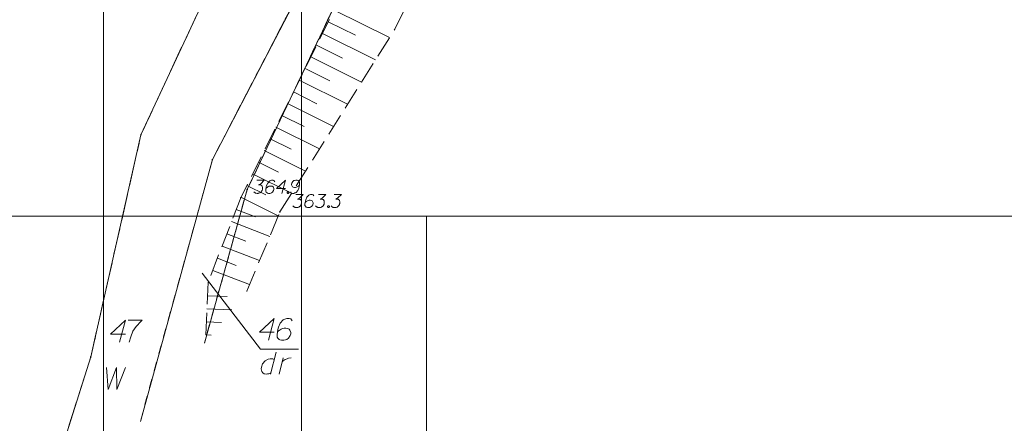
# Model space of a CAD drawing. Header units: metres. Extents: x 5554594 to 5556205, y 5636132 to 5636668.
# Tile 113 of 168: x 5555389 to 5555445, y 5636362 to 5636385. Entities that reach past the tile are written whole.
import ezdxf

# ---------------------------------------------------------------- set-up
doc = ezdxf.new("R2010")
doc.units = ezdxf.units.M
doc.header["$MEASUREMENT"] = 0
doc.header["$XCLIPFRAME"] = 0
for name, pattern in [('PRZER1-1', [2, 1, -1]), ('PRZER2_5-1', [3.5, 2.5, -1]), ('PRZER3-1', [4, 3, -1])]:
    doc.linetypes.add(name, pattern=pattern)
doc.layers.add('#RAMKA', color=7, linetype='Continuous', lineweight=18)
doc.layers.add('#RASTER', color=7, linetype='Continuous', lineweight=18)
for name, color, linetype, lineweight, true_color in [('GEPPGD', 96, 'Continuous', 18, 0x008000), ('GESDZI', 18, 'Continuous', 18, 0x0a0909), ('GESDZI_O', 18, 'Continuous', 18, 0x0a0909), ('GESKKL', 96, 'PRZER3-1', 18, 0x008000), ('GESUZY', 96, 'PRZER1-1', 18, 0x008000), ('GESUZY_O', 96, 'PRZER1-1', 18, 0x008000), ('GSPWPN', 18, 'Continuous', 18, 0x0a0909), ('GSPWPN_O', 18, 'Continuous', 18, 0x0a0909), ('GSSZSN', 18, 'PRZER2_5-1', 18, 0x0a0909)]:
    doc.layers.add(name, color=color, linetype=linetype, lineweight=lineweight, true_color=true_color)
picture_1 = doc.add_image_def('image1.tif', size_in_pixel=(18897, 11811))
picture_2 = doc.add_image_def('image2.tif', size_in_pixel=(18897, 11811))

# ---------------------------------------------------------------- blocks, each defined once
blk = doc.blocks.new('KOLO_2')
blk.add_hatch(color=0).paths.add_polyline_path([(0, -0.5), (-0.12941, -0.482963), (-0.25, -0.433013), (-0.353553, -0.353553), (-0.433013, -0.25), (-0.482963, -0.12941), (-0.5, 0), (-0.482963, 0.12941), (-0.433013, 0.25), (-0.353553, 0.353553), (-0.25, 0.433013), (-0.12941, 0.482963), (0, 0.5), (0.12941, 0.482963), (0.25, 0.433013), (0.353553, 0.353553), (0.433013, 0.25), (0.482963, 0.12941), (0.5, 0), (0.482963, -0.12941), (0.433013, -0.25), (0.353553, -0.353553), (0.25, -0.433013), (0.12941, -0.482963)])
blk = doc.blocks.new('EPPGN')
blk.add_hatch(color=0).paths.add_polyline_path([(0, -0.09), (-0.027812, -0.085595), (-0.052901, -0.072812), (-0.072812, -0.052901), (-0.085595, -0.027812), (-0.09, 0), (-0.085595, 0.027812), (-0.072812, 0.052901), (-0.052901, 0.072812), (-0.027812, 0.085595), (0, 0.09), (0.027812, 0.085595), (0.052901, 0.072812), (0.072812, 0.052901), (0.085595, 0.027812), (0.09, 0), (0.085595, -0.027812), (0.072812, -0.052901), (0.052901, -0.072812), (0.027812, -0.085595)])
blk = doc.blocks.new('*U1659')
at = {"layer": 'GESUZY_O', "color": 96, "linetype": 'ByBlock', "lineweight": 18, "true_color": 0x008000}
blk.add_line((5555403.227, 5636365.927), (5555402.902, 5636364.677), dxfattribs=at)
at = {"layer": 'GESUZY_O', "color": 96, "linetype": 'ByBlock', "lineweight": 18, "true_color": 0x008000, "flags": 128}
blk.add_lwpolyline([(5555403.119, 5636365.513), (5555403.05, 5636365.553), (5555402.883, 5636365.553), (5555402.784, 5636365.533), (5555402.607, 5636365.434), (5555402.459, 5636365.257), (5555402.391, 5636365.07), (5555402.381, 5636364.972), (5555402.391, 5636364.893), (5555402.42, 5636364.824), (5555402.479, 5636364.746), (5555402.548, 5636364.696), (5555402.656, 5636364.677), (5555402.735, 5636364.686), (5555402.814, 5636364.696), (5555402.922, 5636364.755)], dxfattribs=at)
blk = doc.blocks.new('*U1660')
at = {"layer": 'GESUZY_O', "color": 96, "linetype": 'ByBlock', "lineweight": 18, "true_color": 0x008000}
blk.add_line((5555403.394, 5636364.677), (5555403.64, 5636365.612), dxfattribs=at)
at = {"layer": 'GESUZY_O', "color": 96, "linetype": 'ByBlock', "lineweight": 18, "true_color": 0x008000, "flags": 128}
blk.add_lwpolyline([(5555403.581, 5636365.385), (5555403.631, 5636365.425), (5555403.739, 5636365.503), (5555403.857, 5636365.553), (5555403.945, 5636365.582), (5555404.083, 5636365.612)], dxfattribs=at)

msp = doc.modelspace()

# ---------------------------------------------------------------- linework, layer by layer
at = {"layer": '#RAMKA', "color": 7, "linetype": 'Continuous', "lineweight": 18, "flags": 128}
for points in [[(5555567.543, 5636516.686), (5555567.543, 5636373.686), (5555311.77, 5636373.686), (5555311.77, 5636516.686), (5555567.543, 5636516.686)], [(5555132.537, 5636373.686), (5555132.537, 5636169.686), (5555411.815, 5636169.686), (5555411.815, 5636373.686), (5555132.537, 5636373.686)]]:
    msp.add_lwpolyline(points, close=True, dxfattribs=at)
at = {"layer": 'GESDZI', "color": 96, "linetype": 'Continuous', "lineweight": 18, "flags": 128}
for points in [[(5555498.831, 5636497.826), (5555497.916, 5636495.121), (5555494.886, 5636489.995), (5555492.02, 5636486.875), (5555487.899, 5636483.58), (5555479.095, 5636477.123), (5555476.226, 5636474.148), (5555473.057, 5636465.855), (5555470.67, 5636460.65), (5555463.042, 5636442.883), (5555458.424, 5636436.43), (5555450.581, 5636426.255), (5555436.482, 5636415.046), (5555422.948, 5636405.301), (5555415.395, 5636399.944), (5555410.221, 5636395.159), (5555404.633, 5636386.632), (5555399.591, 5636376.915), (5555395.485, 5636361.975)], [(5555395.485, 5636361.975), (5555399.591, 5636376.915), (5555404.633, 5636386.632), (5555410.221, 5636395.159), (5555415.395, 5636399.944), (5555422.948, 5636405.301), (5555436.482, 5636415.046), (5555450.581, 5636426.255), (5555458.424, 5636436.43), (5555463.042, 5636442.883), (5555470.67, 5636460.65), (5555472.46, 5636456.89), (5555469.38, 5636450.93), (5555457.42, 5636431.35), (5555451.21, 5636424.13), (5555441.83, 5636417.85), (5555424.78, 5636404.45), (5555410.8, 5636392.86), (5555407.98, 5636388.69), (5555401.58, 5636375.21), (5555399.135, 5636366.433)], [(5555399.135, 5636366.433), (5555401.58, 5636375.21), (5555407.98, 5636388.69), (5555410.8, 5636392.86), (5555424.78, 5636404.45), (5555441.83, 5636417.85), (5555451.21, 5636424.13), (5555457.42, 5636431.35), (5555469.38, 5636450.93), (5555472.46, 5636456.89), (5555487.39, 5636447.84), (5555495.36, 5636441.79), (5555512.96, 5636426.69), (5555500.39, 5636427.61), (5555493.74, 5636426.2), (5555492.33, 5636424.58), (5555491.43, 5636422.53), (5555488.92, 5636412.93), (5555484.75, 5636396.97), (5555483.807, 5636393.359)], [(5555325.26, 5636314.3), (5555342.54, 5636360.36), (5555356.08, 5636382.6), (5555384.32, 5636411.24), (5555401.076, 5636390.282), (5555395.519, 5636378.339), (5555392.657, 5636365.659), (5555388.979, 5636354.029)], [(5555388.979, 5636354.029), (5555392.657, 5636365.659), (5555395.519, 5636378.339), (5555401.076, 5636390.282)]]:
    msp.add_lwpolyline(points, dxfattribs=at)
at = {"layer": 'GESDZI_O', "color": 7, "linetype": 'Continuous', "lineweight": 18, "flags": 128}
msp.add_lwpolyline([(5555404.508, 5636366.107), (5555402.337, 5636366.107), (5555399.012, 5636370.431)], dxfattribs=at)
at = {"layer": 'GESDZI_O', "color": 96, "linetype": 'Continuous', "lineweight": 18, "flags": 128}
for points in [[(5555394.627, 5636366.961), (5555393.781, 5636366.961), (5555394.627, 5636367.748), (5555394.293, 5636366.498)], [(5555394.795, 5636367.748), (5555395.582, 5636367.748), (5555395.533, 5636367.699), (5555395.247, 5636367.394), (5555395.05, 5636367.118), (5555394.932, 5636366.793), (5555394.854, 5636366.498)], [(5555403.126, 5636367.068), (5555402.279, 5636367.068), (5555403.126, 5636367.855), (5555402.791, 5636366.605)], [(5555404.139, 5636367.717), (5555404.061, 5636367.825), (5555403.972, 5636367.855), (5555403.834, 5636367.855), (5555403.736, 5636367.816), (5555403.677, 5636367.796), (5555403.627, 5636367.766), (5555403.47, 5636367.589), (5555403.362, 5636367.353), (5555403.332, 5636367.225), (5555403.293, 5636366.94), (5555403.293, 5636366.792), (5555403.332, 5636366.733), (5555403.411, 5636366.654), (5555403.441, 5636366.635), (5555403.539, 5636366.605), (5555403.667, 5636366.605), (5555403.765, 5636366.625), (5555403.834, 5636366.644), (5555403.933, 5636366.723), (5555404.031, 5636366.881), (5555404.061, 5636366.979), (5555404.061, 5636367.058), (5555404.011, 5636367.186), (5555403.972, 5636367.235), (5555403.903, 5636367.274), (5555403.785, 5636367.304), (5555403.696, 5636367.304), (5555403.588, 5636367.274), (5555403.519, 5636367.245), (5555403.401, 5636367.166), (5555403.342, 5636367.117), (5555403.313, 5636367.087)]]:
    msp.add_lwpolyline(points, dxfattribs=at)
at = {"layer": 'GESKKL', "color": 96, "linetype": 'PRZER3-1', "lineweight": 18, "ltscale": 0.5, "true_color": 0x008000}
msp.add_lwpolyline([(5555388.979, 5636354.029), (5555392.657, 5636365.659), (5555395.519, 5636378.339), (5555401.076, 5636390.282), (5555384.32, 5636411.24), (5555356.08, 5636382.6), (5555342.54, 5636360.36), (5555325.26, 5636314.3), (5555327.28, 5636313.21), (5555358.339, 5636293.784), (5555360.401, 5636298.993), (5555368.852, 5636315.791), (5555371.456, 5636320.171)], dxfattribs=at)
at = {"layer": 'GESUZY', "color": 96, "linetype": 'PRZER1-1', "lineweight": 18, "ltscale": 0.5, "true_color": 0x008000}
for points in [[(5555388.979, 5636354.029), (5555392.657, 5636365.659), (5555395.519, 5636378.339), (5555401.076, 5636390.282), (5555404.073, 5636395.02), (5555409.758, 5636401.08), (5555415.606, 5636406.363), (5555423.635, 5636411.745), (5555430.735, 5636417.459), (5555447.06, 5636429.289), (5555454.524, 5636438.193), (5555464.207, 5636454.062), (5555467.116, 5636460.589), (5555468.332, 5636465.003), (5555472.295, 5636474.764), (5555473.727, 5636476.915), (5555478.789, 5636482.309), (5555486.827, 5636487.153), (5555491.335, 5636490.878), (5555494.572, 5636495.113), (5555496.203, 5636499.774)], [(5555498.831, 5636497.826), (5555497.916, 5636495.121), (5555494.886, 5636489.995), (5555492.02, 5636486.875), (5555487.899, 5636483.58), (5555479.095, 5636477.123), (5555476.226, 5636474.148), (5555473.057, 5636465.855), (5555470.67, 5636460.65), (5555463.042, 5636442.883), (5555458.424, 5636436.43), (5555450.581, 5636426.255), (5555436.482, 5636415.046), (5555422.948, 5636405.301), (5555415.395, 5636399.944), (5555410.221, 5636395.159), (5555404.633, 5636386.632), (5555399.591, 5636376.915), (5555395.485, 5636361.975)], [(5555395.485, 5636361.975), (5555399.591, 5636376.915), (5555404.633, 5636386.632), (5555410.221, 5636395.159), (5555415.395, 5636399.944), (5555422.948, 5636405.301), (5555436.482, 5636415.046), (5555450.581, 5636426.255), (5555458.424, 5636436.43), (5555463.042, 5636442.883), (5555470.67, 5636460.65), (5555472.46, 5636456.89), (5555469.38, 5636450.93), (5555457.42, 5636431.35), (5555451.21, 5636424.13), (5555441.83, 5636417.85), (5555424.78, 5636404.45), (5555410.8, 5636392.86), (5555407.98, 5636388.69), (5555401.58, 5636375.21), (5555399.135, 5636366.433)], [(5555399.135, 5636366.433), (5555401.58, 5636375.21), (5555407.98, 5636388.69), (5555410.8, 5636392.86), (5555424.78, 5636404.45), (5555441.83, 5636417.85), (5555451.21, 5636424.13), (5555457.42, 5636431.35), (5555469.38, 5636450.93), (5555472.46, 5636456.89), (5555487.39, 5636447.84), (5555495.36, 5636441.79), (5555512.96, 5636426.69), (5555500.39, 5636427.61), (5555493.74, 5636426.2), (5555492.33, 5636424.58), (5555491.43, 5636422.53)], [(5555388.979, 5636354.029), (5555392.657, 5636365.659), (5555395.519, 5636378.339), (5555401.076, 5636390.282), (5555384.32, 5636411.24), (5555356.08, 5636382.6), (5555342.54, 5636360.36), (5555325.26, 5636314.3), (5555327.28, 5636313.21), (5555358.339, 5636293.784), (5555360.401, 5636298.993), (5555368.852, 5636315.791), (5555371.456, 5636320.171)]]:
    msp.add_lwpolyline(points, dxfattribs=at)
at = {"layer": 'GESUZY_O', "color": 96, "linetype": 'Continuous', "lineweight": 18, "true_color": 0x008000, "flags": 128}
msp.add_lwpolyline([(5555393.559, 5636365.053), (5555393.638, 5636363.803), (5555394.121, 5636365.053), (5555394.15, 5636363.803), (5555394.642, 5636365.053)], dxfattribs=at)
at = {"layer": 'GSPWPN_O', "color": 7, "linetype": 'Continuous', "lineweight": 18, "flags": 128}
for points in [[(5555402.131, 5636375.74), (5555402.545, 5636375.74), (5555402.35, 5636375.539), (5555402.22, 5636375.474), (5555402.326, 5636375.474), (5555402.35, 5636375.468), (5555402.362, 5636375.462), (5555402.373, 5636375.457), (5555402.385, 5636375.451), (5555402.409, 5636375.433), (5555402.421, 5636375.415), (5555402.432, 5636375.398), (5555402.438, 5636375.38), (5555402.45, 5636375.338), (5555402.456, 5636375.303), (5555402.456, 5636375.285), (5555402.456, 5636375.262), (5555402.45, 5636375.226), (5555402.444, 5636375.203), (5555402.438, 5636375.179), (5555402.432, 5636375.161), (5555402.427, 5636375.149), (5555402.421, 5636375.138), (5555402.415, 5636375.126), (5555402.403, 5636375.108), (5555402.385, 5636375.084), (5555402.368, 5636375.067), (5555402.356, 5636375.055), (5555402.338, 5636375.043), (5555402.32, 5636375.031), (5555402.297, 5636375.02), (5555402.285, 5636375.014), (5555402.243, 5636375.002), (5555402.208, 5636374.996), (5555402.184, 5636374.99), (5555402.143, 5636374.99), (5555402.096, 5636374.996), (5555402.078, 5636375.002), (5555402.06, 5636375.008), (5555402.043, 5636375.014), (5555402.025, 5636375.025), (5555402.007, 5636375.037), (5555401.978, 5636375.061), (5555401.96, 5636375.084)], [(5555403.153, 5636375.657), (5555403.106, 5636375.722), (5555403.052, 5636375.74), (5555402.97, 5636375.74), (5555402.911, 5636375.716), (5555402.875, 5636375.705), (5555402.846, 5636375.687), (5555402.751, 5636375.581), (5555402.686, 5636375.439), (5555402.669, 5636375.362), (5555402.645, 5636375.191), (5555402.645, 5636375.102), (5555402.669, 5636375.067), (5555402.716, 5636375.02), (5555402.734, 5636375.008), (5555402.793, 5636374.99), (5555402.869, 5636374.99), (5555402.928, 5636375.002), (5555402.97, 5636375.014), (5555403.029, 5636375.061), (5555403.088, 5636375.155), (5555403.106, 5636375.214), (5555403.106, 5636375.262), (5555403.076, 5636375.338), (5555403.052, 5636375.368), (5555403.011, 5636375.392), (5555402.94, 5636375.409), (5555402.887, 5636375.409), (5555402.822, 5636375.392), (5555402.781, 5636375.374), (5555402.71, 5636375.327), (5555402.675, 5636375.297), (5555402.657, 5636375.279)], [(5555403.761, 5636375.268), (5555403.253, 5636375.268), (5555403.761, 5636375.74), (5555403.56, 5636374.99)], [(5555404.062, 5636375.073), (5555404.109, 5636375.008), (5555404.163, 5636374.99), (5555404.245, 5636374.99), (5555404.304, 5636375.014), (5555404.34, 5636375.025), (5555404.369, 5636375.043), (5555404.464, 5636375.149), (5555404.529, 5636375.291), (5555404.546, 5636375.368), (5555404.57, 5636375.539), (5555404.57, 5636375.628), (5555404.546, 5636375.663), (5555404.499, 5636375.71), (5555404.481, 5636375.722), (5555404.422, 5636375.74), (5555404.346, 5636375.74), (5555404.287, 5636375.728), (5555404.245, 5636375.716), (5555404.186, 5636375.669), (5555404.127, 5636375.575), (5555404.109, 5636375.516), (5555404.109, 5636375.468), (5555404.139, 5636375.392), (5555404.163, 5636375.362), (5555404.204, 5636375.338), (5555404.275, 5636375.321), (5555404.328, 5636375.321), (5555404.393, 5636375.338), (5555404.434, 5636375.356), (5555404.505, 5636375.403), (5555404.541, 5636375.433), (5555404.558, 5636375.451)], [(5555403.897, 5636375.09), (5555403.926, 5636375.09), (5555403.944, 5636375.079), (5555403.962, 5636375.055), (5555403.962, 5636375.025), (5555403.944, 5636375.002), (5555403.926, 5636374.99), (5555403.897, 5636374.99), (5555403.879, 5636375.002), (5555403.861, 5636375.025), (5555403.861, 5636375.055), (5555403.879, 5636375.079), (5555403.897, 5636375.09)], [(5555404.361, 5636374.93), (5555404.775, 5636374.93), (5555404.58, 5636374.729), (5555404.45, 5636374.664), (5555404.556, 5636374.664), (5555404.58, 5636374.658), (5555404.592, 5636374.652), (5555404.603, 5636374.647), (5555404.615, 5636374.641), (5555404.639, 5636374.623), (5555404.651, 5636374.605), (5555404.662, 5636374.588), (5555404.668, 5636374.57), (5555404.68, 5636374.528), (5555404.686, 5636374.493), (5555404.686, 5636374.475), (5555404.686, 5636374.452), (5555404.68, 5636374.416), (5555404.674, 5636374.393), (5555404.668, 5636374.369), (5555404.662, 5636374.351), (5555404.657, 5636374.339), (5555404.651, 5636374.328), (5555404.645, 5636374.316), (5555404.633, 5636374.298), (5555404.615, 5636374.274), (5555404.598, 5636374.257), (5555404.586, 5636374.245), (5555404.568, 5636374.233), (5555404.55, 5636374.221), (5555404.527, 5636374.21), (5555404.515, 5636374.204), (5555404.473, 5636374.192), (5555404.438, 5636374.186), (5555404.414, 5636374.18), (5555404.373, 5636374.18), (5555404.326, 5636374.186), (5555404.308, 5636374.192), (5555404.29, 5636374.198), (5555404.273, 5636374.204), (5555404.255, 5636374.215), (5555404.237, 5636374.227), (5555404.208, 5636374.251), (5555404.19, 5636374.274)], [(5555405.383, 5636374.847), (5555405.336, 5636374.912), (5555405.282, 5636374.93), (5555405.2, 5636374.93), (5555405.141, 5636374.906), (5555405.105, 5636374.895), (5555405.076, 5636374.877), (5555404.981, 5636374.771), (5555404.916, 5636374.629), (5555404.899, 5636374.552), (5555404.875, 5636374.381), (5555404.875, 5636374.292), (5555404.899, 5636374.257), (5555404.946, 5636374.21), (5555404.964, 5636374.198), (5555405.023, 5636374.18), (5555405.099, 5636374.18), (5555405.158, 5636374.192), (5555405.2, 5636374.204), (5555405.259, 5636374.251), (5555405.318, 5636374.345), (5555405.336, 5636374.404), (5555405.336, 5636374.452), (5555405.306, 5636374.528), (5555405.282, 5636374.558), (5555405.241, 5636374.582), (5555405.17, 5636374.599), (5555405.117, 5636374.599), (5555405.052, 5636374.582), (5555405.011, 5636374.564), (5555404.94, 5636374.517), (5555404.905, 5636374.487), (5555404.887, 5636374.469)], [(5555405.654, 5636374.93), (5555406.068, 5636374.93), (5555405.873, 5636374.729), (5555405.743, 5636374.664), (5555405.849, 5636374.664), (5555405.873, 5636374.658), (5555405.885, 5636374.652), (5555405.897, 5636374.647), (5555405.908, 5636374.641), (5555405.932, 5636374.623), (5555405.944, 5636374.605), (5555405.956, 5636374.588), (5555405.962, 5636374.57), (5555405.973, 5636374.528), (5555405.979, 5636374.493), (5555405.979, 5636374.475), (5555405.979, 5636374.452), (5555405.973, 5636374.416), (5555405.967, 5636374.393), (5555405.962, 5636374.369), (5555405.956, 5636374.351), (5555405.95, 5636374.339), (5555405.944, 5636374.328), (5555405.938, 5636374.316), (5555405.926, 5636374.298), (5555405.908, 5636374.274), (5555405.891, 5636374.257), (5555405.879, 5636374.245), (5555405.861, 5636374.233), (5555405.843, 5636374.221), (5555405.82, 5636374.21), (5555405.808, 5636374.204), (5555405.767, 5636374.192), (5555405.731, 5636374.186), (5555405.708, 5636374.18), (5555405.666, 5636374.18), (5555405.619, 5636374.186), (5555405.601, 5636374.192), (5555405.584, 5636374.198), (5555405.566, 5636374.204), (5555405.548, 5636374.215), (5555405.53, 5636374.227), (5555405.501, 5636374.251), (5555405.483, 5636374.274)], [(5555406.54, 5636374.93), (5555406.954, 5636374.93), (5555406.759, 5636374.729), (5555406.629, 5636374.664), (5555406.735, 5636374.664), (5555406.759, 5636374.658), (5555406.771, 5636374.652), (5555406.782, 5636374.647), (5555406.794, 5636374.641), (5555406.818, 5636374.623), (5555406.83, 5636374.605), (5555406.841, 5636374.588), (5555406.847, 5636374.57), (5555406.859, 5636374.528), (5555406.865, 5636374.493), (5555406.865, 5636374.475), (5555406.865, 5636374.452), (5555406.859, 5636374.416), (5555406.853, 5636374.393), (5555406.847, 5636374.369), (5555406.841, 5636374.351), (5555406.836, 5636374.339), (5555406.83, 5636374.328), (5555406.824, 5636374.316), (5555406.812, 5636374.298), (5555406.794, 5636374.274), (5555406.776, 5636374.257), (5555406.765, 5636374.245), (5555406.747, 5636374.233), (5555406.729, 5636374.221), (5555406.706, 5636374.21), (5555406.694, 5636374.204), (5555406.652, 5636374.192), (5555406.617, 5636374.186), (5555406.593, 5636374.18), (5555406.552, 5636374.18), (5555406.505, 5636374.186), (5555406.487, 5636374.192), (5555406.469, 5636374.198), (5555406.452, 5636374.204), (5555406.434, 5636374.215), (5555406.416, 5636374.227), (5555406.387, 5636374.251), (5555406.369, 5636374.274)], [(5555406.204, 5636374.28), (5555406.233, 5636374.28), (5555406.251, 5636374.269), (5555406.269, 5636374.245), (5555406.269, 5636374.215), (5555406.251, 5636374.192), (5555406.233, 5636374.18), (5555406.204, 5636374.18), (5555406.186, 5636374.192), (5555406.168, 5636374.215), (5555406.168, 5636374.245), (5555406.186, 5636374.269), (5555406.204, 5636374.28)]]:
    msp.add_lwpolyline(points, dxfattribs=at)
at = {"layer": 'GSSZSN', "color": 7, "linetype": 'PRZER2_5-1', "lineweight": 18, "ltscale": 0.5}
for points in [[(5555464.12, 5636442.31), (5555459.69, 5636435.8), (5555450.23, 5636426.45), (5555446.49, 5636423.4), (5555438.7, 5636416.34), (5555427.2, 5636406.97), (5555421.23, 5636400.56), (5555412.4, 5636395.92), (5555407.05, 5636386.48), (5555401.21, 5636374.74), (5555399.35, 5636369.92), (5555399.194, 5636366.505)], [(5555401.56, 5636369.395), (5555401.56, 5636369.4), (5555403.44, 5636373.93), (5555410.01, 5636384.37), (5555414.48, 5636393.51), (5555420.22, 5636397.27), (5555431.18, 5636404.91), (5555432.225, 5636405.823)]]:
    msp.add_lwpolyline(points, dxfattribs=at)
at = {"layer": 'GSSZSN', "color": 7, "linetype": 'Continuous', "lineweight": 18, "flags": 128}
for points in [[(5555406.539, 5636385.453), (5555409.702, 5636383.88)], [(5555406.207, 5636384.785), (5555407.755, 5636384.015)], [(5555405.875, 5636384.117), (5555408.903, 5636382.611)], [(5555405.543, 5636383.45), (5555407.023, 5636382.713)], [(5555405.21, 5636382.782), (5555408.104, 5636381.342)], [(5555404.878, 5636382.114), (5555406.292, 5636381.411)], [(5555404.546, 5636381.446), (5555407.306, 5636380.073)], [(5555404.214, 5636380.778), (5555405.56, 5636380.108)], [(5555403.881, 5636380.11), (5555406.507, 5636378.804)], [(5555403.549, 5636379.443), (5555404.829, 5636378.806)], [(5555403.217, 5636378.775), (5555405.709, 5636377.535)], [(5555402.885, 5636378.107), (5555404.097, 5636377.504)], [(5555402.553, 5636377.439), (5555404.91, 5636376.266)], [(5555402.22, 5636376.771), (5555403.366, 5636376.202)], [(5555401.888, 5636376.103), (5555404.112, 5636374.997)], [(5555401.556, 5636375.436), (5555402.634, 5636374.899)], [(5555401.224, 5636374.768), (5555403.349, 5636373.711)], [(5555400.953, 5636374.073), (5555402.05, 5636373.65)], [(5555400.684, 5636373.377), (5555402.862, 5636372.537)], [(5555400.416, 5636372.681), (5555401.496, 5636372.265)], [(5555400.147, 5636371.985), (5555402.29, 5636371.159)], [(5555399.879, 5636371.29), (5555400.941, 5636370.879)], [(5555399.61, 5636370.594), (5555401.718, 5636369.78)], [(5555399.315, 5636369.151), (5555400.439, 5636369.1)], [(5555399.281, 5636368.406), (5555400.697, 5636368.341)], [(5555399.247, 5636367.661), (5555400.108, 5636367.621)], [(5555399.213, 5636366.916), (5555399.519, 5636366.902)]]:
    msp.add_lwpolyline(points, dxfattribs=at)

# ---------------------------------------------------------------- block references
at = {"layer": 'GEPPGD', "color": 96, "lineweight": 18, "true_color": 0x008000, "xscale": 0.5, "yscale": 0.5, "zscale": 0.5, "rotation": 90}
for p in [(5555395.519, 5636378.339), (5555399.591, 5636376.915), (5555401.58, 5636375.21), (5555392.657, 5636365.659)]:
    msp.add_blockref('EPPGN', p, dxfattribs=at)
at = {"layer": 'GESUZY_O', "color": 96, "linetype": 'Continuous', "lineweight": 18, "true_color": 0x008000}
for name in ['*U1659', '*U1660']:
    msp.add_blockref(name, (0, 0), dxfattribs=at)
at = {"layer": 'GSPWPN', "color": 7, "lineweight": 18, "xscale": 0.09, "yscale": 0.09, "zscale": 0.09, "rotation": 90}
for p in [(5555401.21, 5636374.74), (5555403.44, 5636373.93)]:
    msp.add_blockref('KOLO_2', p, dxfattribs=at)

# ---------------------------------------------------------------- pictures from other files: only their frames are drawn
at = {"layer": '#RASTER', "color": 252, "linetype": 'Continuous', "lineweight": 18}
image = msp.add_image(picture_2, insert=(5555393.385, 5636149.865), size_in_units=(811.151, 518.084), dxfattribs=at)
image.set_boundary_path([(-0.5, -0.5), (-0.5, 11810.5), (18896.5, 11810.5), (18896.5, -0.5), (-0.5, -0.5)])
image.dxf.flags = 15
image = msp.add_image(picture_1, insert=(5554593.51, 5636131.7), size_in_units=(811.166, 518.086), dxfattribs=at)
image.set_boundary_path([(-0.5, -0.5), (-0.5, 11810.5), (18896.5, 11810.5), (18896.5, -0.5), (-0.5, -0.5)])
image.dxf.flags = 15

doc.saveas('drawing.dxf')
